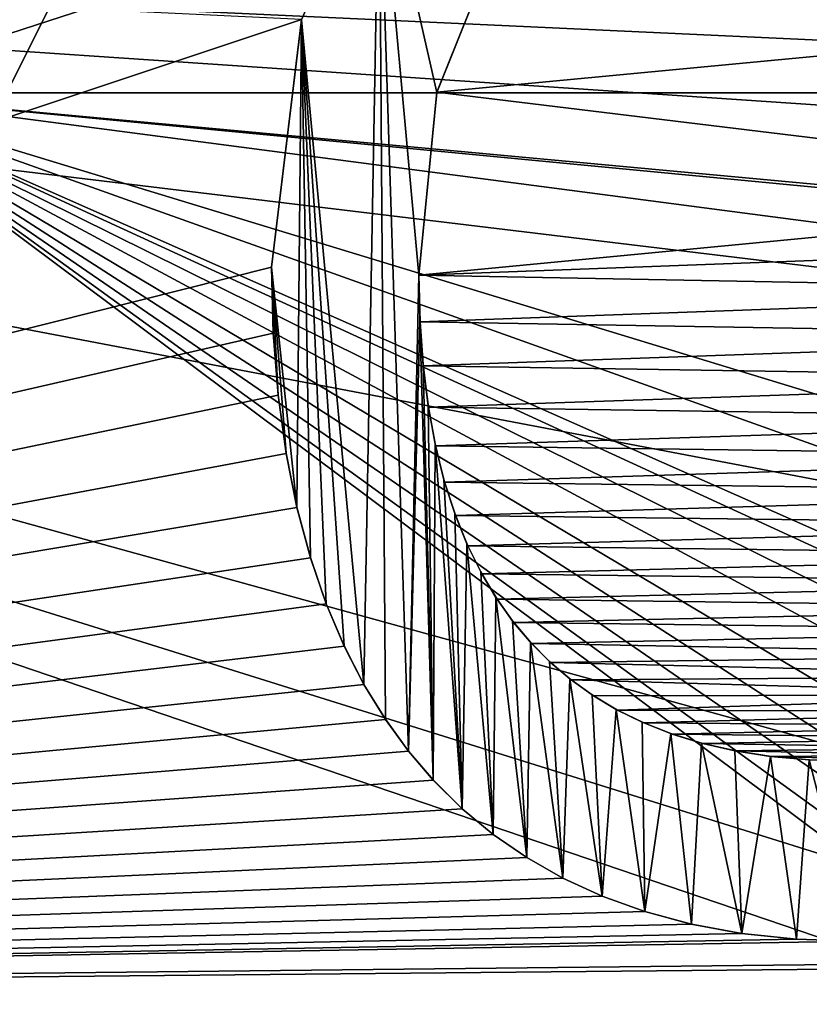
# Model space of a CAD drawing. Header units: millimetres. Extents: x -52 to 107, y -6 to 112.
# Tile 91 of 256: x 16.79 to 18.79, y 20.74 to 23.23. Entities that reach past the tile are written whole.
import ezdxf

# ---------------------------------------------------------------- set-up
doc = ezdxf.new("R2010")
doc.units = ezdxf.units.MM
doc.header["$LTSCALE"] = 65.185185
for name, color, linetype in [('1425', 7, 'CONTINUOUS'), ('1748', 7, 'CONTINUOUS'), ('1749', 7, 'CONTINUOUS'), ('1750', 7, 'CONTINUOUS'), ('1756', 7, 'CONTINUOUS'), ('1819', 7, 'CONTINUOUS'), ('1820', 7, 'CONTINUOUS'), ('1865', 7, 'CONTINUOUS'), ('1866', 7, 'CONTINUOUS'), ('2037', 7, 'CONTINUOUS'), ('2038', 7, 'CONTINUOUS'), ('2045', 7, 'CONTINUOUS'), ('24', 7, 'CONTINUOUS'), ('3', 7, 'CONTINUOUS'), ('3321', 7, 'CONTINUOUS'), ('3330', 7, 'CONTINUOUS'), ('3334', 7, 'CONTINUOUS'), ('3339', 7, 'CONTINUOUS'), ('3378', 7, 'CONTINUOUS'), ('4', 7, 'CONTINUOUS'), ('59', 7, 'CONTINUOUS'), ('60', 7, 'CONTINUOUS')]:
    doc.layers.add(name, color=color, linetype=linetype)

msp = doc.modelspace()

# ---------------------------------------------------------------- linework, layer by layer
at = {"layer": '1425', "color": 7, "linetype": 'CONTINUOUS', "true_color": 0xe0f2ff}
for points in [[(20.6901, 58.7684, 44.2579), (-18.5, 21.7509, 44.904), (-18.5001, 58.7683, 44.2579), (20.6901, 58.7684, 44.2579)], [(7.3295, 16.251, 45), (-18.5, 21.7509, 44.904), (20.6901, 58.7684, 44.2579), (7.3295, 16.251, 45)], [(9.8813, 22.5494, 44.8901), (7.3295, 16.251, 45), (20.6901, 58.7684, 44.2579), (9.8813, 22.5494, 44.8901)], [(12.3738, 26.8798, 44.8145), (9.8813, 22.5494, 44.8901), (20.6901, 58.7684, 44.2579), (12.3738, 26.8798, 44.8145)]]:
    msp.add_3dface(points, dxfattribs=at)
at = {"layer": '1748', "color": 7, "linetype": 'CONTINUOUS', "true_color": 0x110197}
for points in [[(21.678, 26.9538, 65.5), (33.6969, 23.0487, 65.5), (16.3031, 23.0487, 65.5), (21.678, 26.9538, 65.5)], [(14.25, 16.73, 65.5), (16.3031, 23.0487, 65.5), (23.7553, 17.48, 65.5), (14.25, 16.73, 65.5)], [(16.3031, 23.0487, 65.5), (33.6969, 23.0487, 65.5), (26.5, 22.105, 65.5), (16.3031, 23.0487, 65.5)], [(23.7553, 17.48, 65.5), (16.3031, 23.0487, 65.5), (23.5638, 17.7925, 65.5), (23.7553, 17.48, 65.5)], [(23.5638, 17.7925, 65.5), (16.3031, 23.0487, 65.5), (23.5, 18.105, 65.5), (23.5638, 17.7925, 65.5)], [(23.5, 18.105, 65.5), (16.3031, 23.0487, 65.5), (23.5, 18.4175, 65.5), (23.5, 18.105, 65.5)], [(23.5, 18.4175, 65.5), (16.3031, 23.0487, 65.5), (23.5638, 18.73, 65.5), (23.5, 18.4175, 65.5)], [(23.5638, 18.73, 65.5), (16.3031, 23.0487, 65.5), (23.7553, 19.0425, 65.5), (23.5638, 18.73, 65.5)], [(23.7553, 19.0425, 65.5), (16.3031, 23.0487, 65.5), (24.0106, 19.23, 65.5), (23.7553, 19.0425, 65.5)], [(24.0106, 19.23, 65.5), (16.3031, 23.0487, 65.5), (24.3298, 19.355, 65.5), (24.0106, 19.23, 65.5)], [(24.3298, 19.355, 65.5), (16.3031, 23.0487, 65.5), (24.6489, 19.355, 65.5), (24.3298, 19.355, 65.5)], [(24.6489, 19.355, 65.5), (16.3031, 23.0487, 65.5), (23.5, 20.48, 65.5), (24.6489, 19.355, 65.5)], [(26.1809, 22.105, 65.5), (16.3031, 23.0487, 65.5), (26.5, 22.105, 65.5), (26.1809, 22.105, 65.5)], [(16.3031, 23.0487, 65.5), (26.1809, 22.105, 65.5), (23.5, 20.855, 65.5), (16.3031, 23.0487, 65.5)], [(23.5, 20.48, 65.5), (16.3031, 23.0487, 65.5), (23.5, 20.855, 65.5), (23.5, 20.48, 65.5)]]:
    msp.add_3dface(points, dxfattribs=at)
at = {"layer": '1749', "color": 7, "linetype": 'CONTINUOUS', "true_color": 0x110197}
for points in [[(21.678, 26.9538, 65.5), (16.3031, 23.0487, 65.5), (17.3986, 24.3314, 52.5), (21.678, 26.9538, 65.5)], [(16.3031, 23.0487, 65.5), (14.3552, 18.23, 59.5), (17.3986, 24.3314, 52.5), (16.3031, 23.0487, 65.5)], [(17.3986, 24.3314, 52.5), (14.3552, 18.23, 59.5), (14.3552, 18.23, 52.5), (17.3986, 24.3314, 52.5)]]:
    msp.add_3dface(points, dxfattribs=at)
at = {"layer": '1750', "color": 7, "linetype": 'CONTINUOUS', "true_color": 0x110197}
msp.add_3dface([(17.3986, 24.3314, 52.5), (14.3552, 18.23, 52.5), (16.6915, 25.0385, 52.5), (17.3986, 24.3314, 52.5)], dxfattribs=at)
at = {"layer": '1756', "color": 7, "linetype": 'CONTINUOUS', "true_color": 0x110197}
for points in [[(11.0766, 23.541, 66.5), (10.0282, 20.7417, 66.5), (17.507, 23.2346, 66.5), (11.0766, 23.541, 66.5)], [(17.8504, 23.0506, 66.5), (19.9654, 23.2505, 66.5), (17.99, 23.3981, 66.5), (17.8504, 23.0506, 66.5)], [(17.507, 23.2346, 66.5), (10.0282, 20.7417, 66.5), (17.4307, 22.6065, 66.5), (17.507, 23.2346, 66.5)], [(19.9654, 22.7935, 66.5), (19.9654, 23.2505, 66.5), (17.8504, 23.0506, 66.5), (19.9654, 22.7935, 66.5)], [(17.8047, 22.5857, 66.5), (19.9654, 22.7935, 66.5), (17.8504, 23.0506, 66.5), (17.8047, 22.5857, 66.5)], [(19.9631, 22.6666, 66.5), (19.9654, 22.7935, 66.5), (17.8047, 22.5857, 66.5), (19.9631, 22.6666, 66.5)], [(19.9566, 22.5458, 66.5), (19.9631, 22.6666, 66.5), (17.8047, 22.5857, 66.5), (19.9566, 22.5458, 66.5)], [(17.4307, 22.6065, 66.5), (10.0282, 20.7417, 66.5), (17.4353, 22.4388, 66.5), (17.4307, 22.6065, 66.5)], [(17.8075, 22.4678, 66.5), (19.9566, 22.5458, 66.5), (17.8047, 22.5857, 66.5), (17.8075, 22.4678, 66.5)], [(19.9458, 22.4313, 66.5), (19.9566, 22.5458, 66.5), (17.8075, 22.4678, 66.5), (19.9458, 22.4313, 66.5)], [(17.8154, 22.3563, 66.5), (19.9458, 22.4313, 66.5), (17.8075, 22.4678, 66.5), (17.8154, 22.3563, 66.5)], [(17.4353, 22.4388, 66.5), (10.0282, 20.7417, 66.5), (17.4475, 22.2812, 66.5), (17.4353, 22.4388, 66.5)], [(19.9307, 22.3229, 66.5), (19.9458, 22.4313, 66.5), (17.8154, 22.3563, 66.5), (19.9307, 22.3229, 66.5)], [(17.8286, 22.2513, 66.5), (19.9307, 22.3229, 66.5), (17.8154, 22.3563, 66.5), (17.8286, 22.2513, 66.5)], [(19.9114, 22.2208, 66.5), (19.9307, 22.3229, 66.5), (17.8286, 22.2513, 66.5), (19.9114, 22.2208, 66.5)], [(17.4475, 22.2812, 66.5), (10.0282, 20.7417, 66.5), (17.4678, 22.1336, 66.5), (17.4475, 22.2812, 66.5)], [(17.847, 22.1527, 66.5), (19.9114, 22.2208, 66.5), (17.8286, 22.2513, 66.5), (17.847, 22.1527, 66.5)], [(19.8881, 22.1249, 66.5), (19.9114, 22.2208, 66.5), (17.847, 22.1527, 66.5), (19.8881, 22.1249, 66.5)], [(17.8699, 22.0612, 66.5), (19.8881, 22.1249, 66.5), (17.847, 22.1527, 66.5), (17.8699, 22.0612, 66.5)], [(17.4678, 22.1336, 66.5), (10.0282, 20.7417, 66.5), (17.4953, 21.9961, 66.5), (17.4678, 22.1336, 66.5)], [(19.8609, 22.0354, 66.5), (19.8881, 22.1249, 66.5), (17.8699, 22.0612, 66.5), (19.8609, 22.0354, 66.5)], [(17.8975, 21.9766, 66.5), (19.8609, 22.0354, 66.5), (17.8699, 22.0612, 66.5), (17.8975, 21.9766, 66.5)], [(19.8298, 21.9522, 66.5), (19.8609, 22.0354, 66.5), (17.8975, 21.9766, 66.5), (19.8298, 21.9522, 66.5)], [(17.4953, 21.9961, 66.5), (10.0282, 20.7417, 66.5), (17.5295, 21.8689, 66.5), (17.4953, 21.9961, 66.5)], [(17.9289, 21.8989, 66.5), (19.8298, 21.9522, 66.5), (17.8975, 21.9766, 66.5), (17.9289, 21.8989, 66.5)], [(19.7955, 21.8756, 66.5), (19.8298, 21.9522, 66.5), (17.9289, 21.8989, 66.5), (19.7955, 21.8756, 66.5)], [(17.9642, 21.8283, 66.5), (19.7955, 21.8756, 66.5), (17.9289, 21.8989, 66.5), (17.9642, 21.8283, 66.5)], [(17.5295, 21.8689, 66.5), (10.0282, 20.7417, 66.5), (17.5697, 21.7517, 66.5), (17.5295, 21.8689, 66.5)], [(19.7581, 21.8058, 66.5), (19.7955, 21.8756, 66.5), (17.9642, 21.8283, 66.5), (19.7581, 21.8058, 66.5)], [(18.0029, 21.7636, 66.5), (19.7581, 21.8058, 66.5), (17.9642, 21.8283, 66.5), (18.0029, 21.7636, 66.5)], [(19.7179, 21.7421, 66.5), (19.7581, 21.8058, 66.5), (18.0029, 21.7636, 66.5), (19.7179, 21.7421, 66.5)], [(18.0449, 21.7049, 66.5), (19.7179, 21.7421, 66.5), (18.0029, 21.7636, 66.5), (18.0449, 21.7049, 66.5)], [(17.5697, 21.7517, 66.5), (10.0282, 20.7417, 66.5), (17.6151, 21.6448, 66.5), (17.5697, 21.7517, 66.5)], [(19.6752, 21.6847, 66.5), (19.7179, 21.7421, 66.5), (18.0449, 21.7049, 66.5), (19.6752, 21.6847, 66.5)], [(18.0902, 21.6515, 66.5), (19.6752, 21.6847, 66.5), (18.0449, 21.7049, 66.5), (18.0902, 21.6515, 66.5)], [(19.6207, 21.623, 66.5), (19.6752, 21.6847, 66.5), (18.0902, 21.6515, 66.5), (19.6207, 21.623, 66.5)], [(17.6151, 21.6448, 66.5), (10.0282, 20.7417, 66.5), (17.6653, 21.5473, 66.5), (17.6151, 21.6448, 66.5)], [(18.1387, 21.6029, 66.5), (19.6207, 21.623, 66.5), (18.0902, 21.6515, 66.5), (18.1387, 21.6029, 66.5)], [(19.5628, 21.5687, 66.5), (19.6207, 21.623, 66.5), (18.1387, 21.6029, 66.5), (19.5628, 21.5687, 66.5)], [(18.1909, 21.5589, 66.5), (19.5628, 21.5687, 66.5), (18.1387, 21.6029, 66.5), (18.1909, 21.5589, 66.5)], [(19.5008, 21.5209, 66.5), (19.5628, 21.5687, 66.5), (18.1909, 21.5589, 66.5), (19.5008, 21.5209, 66.5)], [(17.6653, 21.5473, 66.5), (10.0282, 20.7417, 66.5), (17.7197, 21.4588, 66.5), (17.6653, 21.5473, 66.5)], [(18.2475, 21.5186, 66.5), (19.5008, 21.5209, 66.5), (18.1909, 21.5589, 66.5), (18.2475, 21.5186, 66.5)], [(18.3085, 21.4824, 66.5), (19.5008, 21.5209, 66.5), (18.2475, 21.5186, 66.5), (18.3085, 21.4824, 66.5)], [(19.4345, 21.4789, 66.5), (19.5008, 21.5209, 66.5), (18.3085, 21.4824, 66.5), (19.4345, 21.4789, 66.5)], [(18.3749, 21.45, 66.5), (19.4345, 21.4789, 66.5), (18.3085, 21.4824, 66.5), (18.3749, 21.45, 66.5)], [(19.3624, 21.4425, 66.5), (19.4345, 21.4789, 66.5), (18.3749, 21.45, 66.5), (19.3624, 21.4425, 66.5)], [(17.7197, 21.4588, 66.5), (10.0282, 20.7417, 66.5), (17.7782, 21.3783, 66.5), (17.7197, 21.4588, 66.5)], [(18.4467, 21.4217, 66.5), (19.3624, 21.4425, 66.5), (18.3749, 21.45, 66.5), (18.4467, 21.4217, 66.5)], [(19.2844, 21.4117, 66.5), (19.3624, 21.4425, 66.5), (18.4467, 21.4217, 66.5), (19.2844, 21.4117, 66.5)], [(18.5245, 21.3979, 66.5), (19.2844, 21.4117, 66.5), (18.4467, 21.4217, 66.5), (18.5245, 21.3979, 66.5)], [(19.1995, 21.3869, 66.5), (19.2844, 21.4117, 66.5), (18.5245, 21.3979, 66.5), (19.1995, 21.3869, 66.5)], [(18.6084, 21.3787, 66.5), (19.1995, 21.3869, 66.5), (18.5245, 21.3979, 66.5), (18.6084, 21.3787, 66.5)], [(19.1075, 21.3684, 66.5), (19.1995, 21.3869, 66.5), (18.6084, 21.3787, 66.5), (19.1075, 21.3684, 66.5)], [(17.7782, 21.3783, 66.5), (10.0282, 20.7417, 66.5), (17.8408, 21.305, 66.5), (17.7782, 21.3783, 66.5)], [(18.6986, 21.3647, 66.5), (19.1075, 21.3684, 66.5), (18.6084, 21.3787, 66.5), (18.6986, 21.3647, 66.5)], [(19.0072, 21.3572, 66.5), (19.1075, 21.3684, 66.5), (18.6986, 21.3647, 66.5), (19.0072, 21.3572, 66.5)], [(18.7955, 21.3562, 66.5), (19.0072, 21.3572, 66.5), (18.6986, 21.3647, 66.5), (18.7955, 21.3562, 66.5)], [(17.8408, 21.305, 66.5), (10.0282, 20.7417, 66.5), (17.9145, 21.2321, 66.5), (17.8408, 21.305, 66.5)], [(17.9145, 21.2321, 66.5), (10.0282, 20.7417, 66.5), (17.9932, 21.1667, 66.5), (17.9145, 21.2321, 66.5)], [(17.9932, 21.1667, 66.5), (10.0282, 20.7417, 66.5), (18.0782, 21.1081, 66.5), (17.9932, 21.1667, 66.5)], [(18.0782, 21.1081, 66.5), (10.0282, 20.7417, 66.5), (18.1698, 21.0559, 66.5), (18.0782, 21.1081, 66.5)], [(18.1698, 21.0559, 66.5), (10.0282, 20.7417, 66.5), (18.2695, 21.0103, 66.5), (18.1698, 21.0559, 66.5)], [(18.2695, 21.0103, 66.5), (10.0282, 20.7417, 66.5), (18.3776, 20.9712, 66.5), (18.2695, 21.0103, 66.5)], [(18.3776, 20.9712, 66.5), (10.0282, 20.7417, 66.5), (18.4954, 20.9396, 66.5), (18.3776, 20.9712, 66.5)], [(18.4954, 20.9396, 66.5), (10.0282, 20.7417, 66.5), (18.6232, 20.9159, 66.5), (18.4954, 20.9396, 66.5)], [(18.6232, 20.9159, 66.5), (10.0282, 20.7417, 66.5), (18.7624, 20.9014, 66.5), (18.6232, 20.9159, 66.5)], [(10.0282, 20.7417, 66.5), (27.5, 20.9068, 66.5), (18.9127, 20.8959, 66.5), (10.0282, 20.7417, 66.5)], [(27.5, 20.9068, 66.5), (10.0282, 20.7417, 66.5), (17.4307, 20.6189, 66.5), (27.5, 20.9068, 66.5)], [(18.7624, 20.9014, 66.5), (10.0282, 20.7417, 66.5), (18.9127, 20.8959, 66.5), (18.7624, 20.9014, 66.5)], [(27.5, 20.4913, 66.5), (27.5, 20.9068, 66.5), (17.4307, 20.6189, 66.5), (27.5, 20.4913, 66.5)], [(10.0282, 20.7417, 66.5), (9.5365, 17.7932, 66.5), (17.4307, 20.6189, 66.5), (10.0282, 20.7417, 66.5)]]:
    msp.add_3dface(points, dxfattribs=at)
at = {"layer": '1819', "color": 7, "linetype": 'CONTINUOUS', "true_color": 0x110197}
for points in [[(17.7038, 23.6932, 67), (17.507, 23.2346, 66.5), (17.5068, 23.2339, 67), (17.7038, 23.6932, 67)], [(17.507, 23.2346, 66.5), (17.4307, 22.6065, 66.5), (17.5068, 23.2339, 67), (17.507, 23.2346, 66.5)], [(17.5068, 23.2339, 67), (17.4307, 22.6065, 66.5), (17.4307, 22.6065, 67), (17.5068, 23.2339, 67)]]:
    msp.add_3dface(points, dxfattribs=at)
at = {"layer": '1820', "color": 7, "linetype": 'CONTINUOUS', "true_color": 0x110197}
for points in [[(17.4307, 22.6065, 66.5), (17.4353, 22.4388, 66.5), (17.4307, 22.6065, 67), (17.4307, 22.6065, 66.5)], [(17.4307, 22.6065, 67), (17.4353, 22.4388, 66.5), (17.4353, 22.4391, 67), (17.4307, 22.6065, 67)], [(17.4353, 22.4391, 67), (17.4353, 22.4388, 66.5), (17.4475, 22.2817, 67), (17.4353, 22.4391, 67)], [(17.4353, 22.4388, 66.5), (17.4475, 22.2812, 66.5), (17.4475, 22.2817, 67), (17.4353, 22.4388, 66.5)], [(17.4475, 22.2817, 67), (17.4475, 22.2812, 66.5), (17.4677, 22.1343, 67), (17.4475, 22.2817, 67)], [(17.4475, 22.2812, 66.5), (17.4678, 22.1336, 66.5), (17.4677, 22.1343, 67), (17.4475, 22.2812, 66.5)], [(17.4677, 22.1343, 67), (17.4678, 22.1336, 66.5), (17.4951, 21.997, 67), (17.4677, 22.1343, 67)], [(17.4678, 22.1336, 66.5), (17.4953, 21.9961, 66.5), (17.4951, 21.997, 67), (17.4678, 22.1336, 66.5)], [(17.4951, 21.997, 67), (17.4953, 21.9961, 66.5), (17.5293, 21.8697, 67), (17.4951, 21.997, 67)], [(17.4953, 21.9961, 66.5), (17.5295, 21.8689, 66.5), (17.5293, 21.8697, 67), (17.4953, 21.9961, 66.5)], [(17.5293, 21.8697, 67), (17.5295, 21.8689, 66.5), (17.5694, 21.7524, 67), (17.5293, 21.8697, 67)], [(17.5295, 21.8689, 66.5), (17.5697, 21.7517, 66.5), (17.5694, 21.7524, 67), (17.5295, 21.8689, 66.5)], [(17.5694, 21.7524, 67), (17.5697, 21.7517, 66.5), (17.6148, 21.6453, 67), (17.5694, 21.7524, 67)], [(17.5697, 21.7517, 66.5), (17.6151, 21.6448, 66.5), (17.6148, 21.6453, 67), (17.5697, 21.7517, 66.5)], [(17.6148, 21.6453, 67), (17.6151, 21.6448, 66.5), (17.6651, 21.5477, 67), (17.6148, 21.6453, 67)], [(17.6151, 21.6448, 66.5), (17.6653, 21.5473, 66.5), (17.6651, 21.5477, 67), (17.6151, 21.6448, 66.5)], [(17.6651, 21.5477, 67), (17.6653, 21.5473, 66.5), (17.7195, 21.4591, 67), (17.6651, 21.5477, 67)], [(17.6653, 21.5473, 66.5), (17.7197, 21.4588, 66.5), (17.7195, 21.4591, 67), (17.6653, 21.5473, 66.5)], [(17.7195, 21.4591, 67), (17.7197, 21.4588, 66.5), (17.7781, 21.3785, 67), (17.7195, 21.4591, 67)], [(17.7197, 21.4588, 66.5), (17.7782, 21.3783, 66.5), (17.7781, 21.3785, 67), (17.7197, 21.4588, 66.5)], [(17.7781, 21.3785, 67), (17.7782, 21.3783, 66.5), (17.8406, 21.3052, 67), (17.7781, 21.3785, 67)], [(17.7782, 21.3783, 66.5), (17.8408, 21.305, 66.5), (17.8406, 21.3052, 67), (17.7782, 21.3783, 66.5)], [(17.8406, 21.3052, 67), (17.8408, 21.305, 66.5), (17.9143, 21.2323, 67), (17.8406, 21.3052, 67)], [(17.8408, 21.305, 66.5), (17.9145, 21.2321, 66.5), (17.9143, 21.2323, 67), (17.8408, 21.305, 66.5)], [(17.9143, 21.2323, 67), (17.9145, 21.2321, 66.5), (17.993, 21.1669, 67), (17.9143, 21.2323, 67)], [(17.9145, 21.2321, 66.5), (17.9932, 21.1667, 66.5), (17.993, 21.1669, 67), (17.9145, 21.2321, 66.5)], [(17.993, 21.1669, 67), (17.9932, 21.1667, 66.5), (18.0781, 21.1082, 67), (17.993, 21.1669, 67)], [(17.9932, 21.1667, 66.5), (18.0782, 21.1081, 66.5), (18.0781, 21.1082, 67), (17.9932, 21.1667, 66.5)], [(18.0782, 21.1081, 66.5), (18.1698, 21.0559, 66.5), (18.0781, 21.1082, 67), (18.0782, 21.1081, 66.5)], [(18.0781, 21.1082, 67), (18.1698, 21.0559, 66.5), (18.1698, 21.0559, 67), (18.0781, 21.1082, 67)], [(18.1698, 21.0559, 66.5), (18.2695, 21.0103, 66.5), (18.1698, 21.0559, 67), (18.1698, 21.0559, 66.5)], [(18.1698, 21.0559, 67), (18.2695, 21.0103, 66.5), (18.2697, 21.0102, 67), (18.1698, 21.0559, 67)], [(18.2695, 21.0103, 66.5), (18.3776, 20.9712, 66.5), (18.2697, 21.0102, 67), (18.2695, 21.0103, 66.5)], [(18.2697, 21.0102, 67), (18.3776, 20.9712, 66.5), (18.3781, 20.971, 67), (18.2697, 21.0102, 67)], [(18.3776, 20.9712, 66.5), (18.4954, 20.9396, 66.5), (18.3781, 20.971, 67), (18.3776, 20.9712, 66.5)], [(18.3781, 20.971, 67), (18.4954, 20.9396, 66.5), (18.496, 20.9395, 67), (18.3781, 20.971, 67)], [(18.4954, 20.9396, 66.5), (18.6232, 20.9159, 66.5), (18.496, 20.9395, 67), (18.4954, 20.9396, 66.5)], [(18.496, 20.9395, 67), (18.6232, 20.9159, 66.5), (18.6238, 20.9158, 67), (18.496, 20.9395, 67)], [(18.6232, 20.9159, 66.5), (18.7624, 20.9014, 66.5), (18.6238, 20.9158, 67), (18.6232, 20.9159, 66.5)], [(18.6238, 20.9158, 67), (18.7624, 20.9014, 66.5), (18.7628, 20.9014, 67), (18.6238, 20.9158, 67)], [(18.7624, 20.9014, 66.5), (18.9127, 20.8959, 66.5), (18.7628, 20.9014, 67), (18.7624, 20.9014, 66.5)], [(18.7628, 20.9014, 67), (18.9127, 20.8959, 66.5), (18.9127, 20.8959, 67), (18.7628, 20.9014, 67)]]:
    msp.add_3dface(points, dxfattribs=at)
at = {"layer": '1865', "color": 7, "linetype": 'CONTINUOUS', "true_color": 0x110197}
for points in [[(17.8075, 22.4678, 66.5), (17.8047, 22.5857, 66.5), (17.8074, 22.4691, 67), (17.8075, 22.4678, 66.5)], [(17.8074, 22.4691, 67), (17.8047, 22.5857, 66.5), (17.8047, 22.5857, 67), (17.8074, 22.4691, 67)], [(17.8152, 22.359, 67), (17.8075, 22.4678, 66.5), (17.8074, 22.4691, 67), (17.8152, 22.359, 67)], [(17.8154, 22.3563, 66.5), (17.8075, 22.4678, 66.5), (17.8152, 22.359, 67), (17.8154, 22.3563, 66.5)], [(17.828, 22.2553, 67), (17.8154, 22.3563, 66.5), (17.8152, 22.359, 67), (17.828, 22.2553, 67)], [(17.8286, 22.2513, 66.5), (17.8154, 22.3563, 66.5), (17.828, 22.2553, 67), (17.8286, 22.2513, 66.5)], [(17.8458, 22.1581, 67), (17.8286, 22.2513, 66.5), (17.828, 22.2553, 67), (17.8458, 22.1581, 67)], [(17.847, 22.1527, 66.5), (17.8286, 22.2513, 66.5), (17.8458, 22.1581, 67), (17.847, 22.1527, 66.5)], [(17.8682, 22.0671, 67), (17.847, 22.1527, 66.5), (17.8458, 22.1581, 67), (17.8682, 22.0671, 67)], [(17.8699, 22.0612, 66.5), (17.847, 22.1527, 66.5), (17.8682, 22.0671, 67), (17.8699, 22.0612, 66.5)], [(17.8954, 21.9824, 67), (17.8699, 22.0612, 66.5), (17.8682, 22.0671, 67), (17.8954, 21.9824, 67)], [(17.8975, 21.9766, 66.5), (17.8699, 22.0612, 66.5), (17.8954, 21.9824, 67), (17.8975, 21.9766, 66.5)], [(17.9265, 21.9044, 67), (17.8975, 21.9766, 66.5), (17.8954, 21.9824, 67), (17.9265, 21.9044, 67)], [(17.9289, 21.8989, 66.5), (17.8975, 21.9766, 66.5), (17.9265, 21.9044, 67), (17.9289, 21.8989, 66.5)], [(17.9616, 21.8331, 67), (17.9289, 21.8989, 66.5), (17.9265, 21.9044, 67), (17.9616, 21.8331, 67)], [(17.9642, 21.8283, 66.5), (17.9289, 21.8989, 66.5), (17.9616, 21.8331, 67), (17.9642, 21.8283, 66.5)], [(18.0002, 21.7678, 67), (17.9642, 21.8283, 66.5), (17.9616, 21.8331, 67), (18.0002, 21.7678, 67)], [(18.0029, 21.7636, 66.5), (17.9642, 21.8283, 66.5), (18.0002, 21.7678, 67), (18.0029, 21.7636, 66.5)], [(18.042, 21.7086, 67), (18.0029, 21.7636, 66.5), (18.0002, 21.7678, 67), (18.042, 21.7086, 67)], [(18.0449, 21.7049, 66.5), (18.0029, 21.7636, 66.5), (18.042, 21.7086, 67), (18.0449, 21.7049, 66.5)], [(18.0873, 21.6547, 67), (18.0449, 21.7049, 66.5), (18.042, 21.7086, 67), (18.0873, 21.6547, 67)], [(18.0902, 21.6515, 66.5), (18.0449, 21.7049, 66.5), (18.0873, 21.6547, 67), (18.0902, 21.6515, 66.5)], [(18.1357, 21.6057, 67), (18.0902, 21.6515, 66.5), (18.0873, 21.6547, 67), (18.1357, 21.6057, 67)], [(18.1387, 21.6029, 66.5), (18.0902, 21.6515, 66.5), (18.1357, 21.6057, 67), (18.1387, 21.6029, 66.5)], [(18.1877, 21.5614, 67), (18.1387, 21.6029, 66.5), (18.1357, 21.6057, 67), (18.1877, 21.5614, 67)], [(18.1909, 21.5589, 66.5), (18.1387, 21.6029, 66.5), (18.1877, 21.5614, 67), (18.1909, 21.5589, 66.5)], [(18.2441, 21.5208, 67), (18.1909, 21.5589, 66.5), (18.1877, 21.5614, 67), (18.2441, 21.5208, 67)], [(18.2475, 21.5186, 66.5), (18.1909, 21.5589, 66.5), (18.2441, 21.5208, 67), (18.2475, 21.5186, 66.5)], [(18.3049, 21.4843, 67), (18.2475, 21.5186, 66.5), (18.2441, 21.5208, 67), (18.3049, 21.4843, 67)], [(18.3085, 21.4824, 66.5), (18.2475, 21.5186, 66.5), (18.3049, 21.4843, 67), (18.3085, 21.4824, 66.5)], [(18.3714, 21.4516, 67), (18.3085, 21.4824, 66.5), (18.3049, 21.4843, 67), (18.3714, 21.4516, 67)], [(18.3749, 21.45, 66.5), (18.3085, 21.4824, 66.5), (18.3714, 21.4516, 67), (18.3749, 21.45, 66.5)], [(18.4435, 21.4228, 67), (18.3749, 21.45, 66.5), (18.3714, 21.4516, 67), (18.4435, 21.4228, 67)], [(18.4467, 21.4217, 66.5), (18.3749, 21.45, 66.5), (18.4435, 21.4228, 67), (18.4467, 21.4217, 66.5)], [(18.5217, 21.3987, 67), (18.4467, 21.4217, 66.5), (18.4435, 21.4228, 67), (18.5217, 21.3987, 67)], [(18.5245, 21.3979, 66.5), (18.4467, 21.4217, 66.5), (18.5217, 21.3987, 67), (18.5245, 21.3979, 66.5)], [(18.6058, 21.3792, 67), (18.5245, 21.3979, 66.5), (18.5217, 21.3987, 67), (18.6058, 21.3792, 67)], [(18.6084, 21.3787, 66.5), (18.5245, 21.3979, 66.5), (18.6058, 21.3792, 67), (18.6084, 21.3787, 66.5)], [(18.6967, 21.365, 67), (18.6084, 21.3787, 66.5), (18.6058, 21.3792, 67), (18.6967, 21.365, 67)], [(18.6986, 21.3647, 66.5), (18.6084, 21.3787, 66.5), (18.6967, 21.365, 67), (18.6986, 21.3647, 66.5)], [(18.7944, 21.3563, 67), (18.6986, 21.3647, 66.5), (18.6967, 21.365, 67), (18.7944, 21.3563, 67)], [(18.7955, 21.3562, 66.5), (18.6986, 21.3647, 66.5), (18.7944, 21.3563, 67), (18.7955, 21.3562, 66.5)], [(18.8989, 21.353, 67), (18.7955, 21.3562, 66.5), (18.7944, 21.3563, 67), (18.8989, 21.353, 67)]]:
    msp.add_3dface(points, dxfattribs=at)
at = {"layer": '1866', "color": 7, "linetype": 'CONTINUOUS', "true_color": 0x110197}
for points in [[(17.8502, 23.0498, 67), (17.8504, 23.0506, 66.5), (17.9896, 23.3976, 67), (17.8502, 23.0498, 67)], [(17.8504, 23.0506, 66.5), (17.99, 23.3981, 66.5), (17.9896, 23.3976, 67), (17.8504, 23.0506, 66.5)], [(17.8047, 22.5857, 66.5), (17.8504, 23.0506, 66.5), (17.8047, 22.5857, 67), (17.8047, 22.5857, 66.5)], [(17.8047, 22.5857, 67), (17.8504, 23.0506, 66.5), (17.8502, 23.0498, 67), (17.8047, 22.5857, 67)]]:
    msp.add_3dface(points, dxfattribs=at)
at = {"layer": '2037', "color": 7, "linetype": 'CONTINUOUS', "true_color": 0xff0707}
for points in [[(21.678, 26.9538, -65.5), (16.3031, 23.0487, -65.5), (28.322, 26.9538, -65.5), (21.678, 26.9538, -65.5)], [(28.322, 26.9538, -65.5), (16.3031, 23.0487, -65.5), (33.6969, 23.0487, -65.5), (28.322, 26.9538, -65.5)], [(16.3031, 23.0487, -65.5), (14.25, 16.73, -65.5), (23.5, 22.105, -65.5), (16.3031, 23.0487, -65.5)], [(33.6969, 23.0487, -65.5), (16.3031, 23.0487, -65.5), (23.5, 22.105, -65.5), (33.6969, 23.0487, -65.5)], [(23.5, 22.105, -65.5), (14.25, 16.73, -65.5), (23.5, 19.855, -65.5), (23.5, 22.105, -65.5)]]:
    msp.add_3dface(points, dxfattribs=at)
at = {"layer": '2038', "color": 7, "linetype": 'CONTINUOUS', "true_color": 0xff0707}
for points in [[(16.3031, 23.0487, -65.5), (21.678, 26.9538, -65.5), (17.3986, 24.3314, -52.5), (16.3031, 23.0487, -65.5)], [(14.3552, 18.23, -52.5), (16.3031, 23.0487, -65.5), (17.3986, 24.3314, -52.5), (14.3552, 18.23, -52.5)]]:
    msp.add_3dface(points, dxfattribs=at)
at = {"layer": '2045', "color": 7, "linetype": 'CONTINUOUS', "true_color": 0xff0707}
for points in [[(10.0282, 20.7417, -66.5), (11.0766, 23.541, -66.5), (19.017, 20.8384, -66.5), (10.0282, 20.7417, -66.5)], [(19.017, 20.8384, -66.5), (11.0766, 23.541, -66.5), (18.8784, 21.0998, -66.5), (19.017, 20.8384, -66.5)], [(18.8784, 21.0998, -66.5), (11.0766, 23.541, -66.5), (18.8296, 21.3985, -66.5), (18.8784, 21.0998, -66.5)], [(18.8296, 21.3985, -66.5), (11.0766, 23.541, -66.5), (18.9737, 22.0366, -66.5), (18.8296, 21.3985, -66.5)], [(18.9737, 22.0366, -66.5), (11.0766, 23.541, -66.5), (18.8989, 22.5965, -66.5), (18.9737, 22.0366, -66.5)], [(18.8989, 22.5965, -66.5), (11.0766, 23.541, -66.5), (18.8989, 23.012, -66.5), (18.8989, 22.5965, -66.5)], [(18.8989, 23.012, -66.5), (11.0766, 23.541, -66.5), (22.5, 23.012, -66.5), (18.8989, 23.012, -66.5)], [(22.5, 23.012, -66.5), (11.0766, 23.541, -66.5), (27.6086, 23.3335, -66.5), (22.5, 23.012, -66.5)], [(19.4875, 20.5259, -66.5), (10.0282, 20.7417, -66.5), (19.017, 20.8384, -66.5), (19.4875, 20.5259, -66.5)], [(9.5365, 17.7932, -66.5), (10.0282, 20.7417, -66.5), (19.4941, 18.4169, -66.5), (9.5365, 17.7932, -66.5)], [(19.4941, 18.4169, -66.5), (10.0282, 20.7417, -66.5), (19.4269, 18.4336, -66.5), (19.4941, 18.4169, -66.5)], [(19.4269, 18.4336, -66.5), (10.0282, 20.7417, -66.5), (19.3643, 18.4536, -66.5), (19.4269, 18.4336, -66.5)], [(19.3643, 18.4536, -66.5), (10.0282, 20.7417, -66.5), (19.3061, 18.4766, -66.5), (19.3643, 18.4536, -66.5)], [(19.3061, 18.4766, -66.5), (10.0282, 20.7417, -66.5), (19.2522, 18.5023, -66.5), (19.3061, 18.4766, -66.5)], [(19.2522, 18.5023, -66.5), (10.0282, 20.7417, -66.5), (19.2025, 18.5307, -66.5), (19.2522, 18.5023, -66.5)], [(19.2025, 18.5307, -66.5), (10.0282, 20.7417, -66.5), (19.1565, 18.5614, -66.5), (19.2025, 18.5307, -66.5)], [(19.1565, 18.5614, -66.5), (10.0282, 20.7417, -66.5), (19.1143, 18.5945, -66.5), (19.1565, 18.5614, -66.5)], [(19.1143, 18.5945, -66.5), (10.0282, 20.7417, -66.5), (19.0752, 18.6302, -66.5), (19.1143, 18.5945, -66.5)], [(19.0752, 18.6302, -66.5), (10.0282, 20.7417, -66.5), (19.0358, 18.6721, -66.5), (19.0752, 18.6302, -66.5)], [(19.0358, 18.6721, -66.5), (10.0282, 20.7417, -66.5), (18.9997, 18.7175, -66.5), (19.0358, 18.6721, -66.5)], [(18.9997, 18.7175, -66.5), (10.0282, 20.7417, -66.5), (18.9666, 18.7669, -66.5), (18.9997, 18.7175, -66.5)], [(18.9666, 18.7669, -66.5), (10.0282, 20.7417, -66.5), (18.9366, 18.8204, -66.5), (18.9666, 18.7669, -66.5)], [(18.9366, 18.8204, -66.5), (10.0282, 20.7417, -66.5), (18.9098, 18.8787, -66.5), (18.9366, 18.8204, -66.5)], [(18.9098, 18.8787, -66.5), (10.0282, 20.7417, -66.5), (18.8862, 18.9419, -66.5), (18.9098, 18.8787, -66.5)], [(18.8862, 18.9419, -66.5), (10.0282, 20.7417, -66.5), (18.8666, 19.0102, -66.5), (18.8862, 18.9419, -66.5)], [(18.8666, 19.0102, -66.5), (10.0282, 20.7417, -66.5), (18.8507, 19.0837, -66.5), (18.8666, 19.0102, -66.5)], [(18.8507, 19.0837, -66.5), (10.0282, 20.7417, -66.5), (18.8391, 19.1623, -66.5), (18.8507, 19.0837, -66.5)], [(18.8391, 19.1623, -66.5), (10.0282, 20.7417, -66.5), (18.8322, 19.246, -66.5), (18.8391, 19.1623, -66.5)], [(18.8322, 19.246, -66.5), (10.0282, 20.7417, -66.5), (18.8296, 19.3347, -66.5), (18.8322, 19.246, -66.5)], [(18.8296, 19.3347, -66.5), (10.0282, 20.7417, -66.5), (18.9812, 19.9428, -66.5), (18.8296, 19.3347, -66.5)], [(18.9812, 19.9428, -66.5), (10.0282, 20.7417, -66.5), (19.4875, 20.5259, -66.5), (18.9812, 19.9428, -66.5)]]:
    msp.add_3dface(points, dxfattribs=at)
at = {"layer": '24', "color": 7, "linetype": 'CONTINUOUS', "true_color": 0x3e84f2}
for points in [[(17.0545, 26.0537, 56.6276), (13.2349, 20.1423, 56.7959), (17.0507, 26.0505, 56.036), (17.0545, 26.0537, 56.6276)], [(17.0507, 26.0505, 56.036), (13.2349, 20.1423, 56.7959), (13.2349, 20.1423, 56.2041), (17.0507, 26.0505, 56.036)]]:
    msp.add_3dface(points, dxfattribs=at)
at = {"layer": '3', "linetype": 'CONTINUOUS'}
msp.add_3dface([(13.8206, 22.0153, 44.0002), (17.1521, 26.2864, 44.0002), (15.0167, 23.9827, 47), (13.8206, 22.0153, 44.0002)], dxfattribs=at)
at = {"layer": '3321', "color": 7, "linetype": 'CONTINUOUS', "true_color": 0x110197}
for points in [[(17.7038, 23.6932, 67), (17.5068, 23.2339, 67), (17.6651, 21.5477, 67), (17.7038, 23.6932, 67)], [(17.7038, 23.6932, 67), (17.6651, 21.5477, 67), (17.7195, 21.4591, 67), (17.7038, 23.6932, 67)], [(17.7038, 23.6932, 67), (17.7195, 21.4591, 67), (17.7781, 21.3785, 67), (17.7038, 23.6932, 67)], [(17.7038, 23.6932, 67), (17.7781, 21.3785, 67), (17.8047, 22.5857, 67), (17.7038, 23.6932, 67)], [(17.7038, 23.6932, 67), (17.8047, 22.5857, 67), (17.8502, 23.0498, 67), (17.7038, 23.6932, 67)], [(17.7038, 23.6932, 67), (17.8502, 23.0498, 67), (17.9896, 23.3976, 67), (17.7038, 23.6932, 67)], [(17.5068, 23.2339, 67), (17.4307, 22.6065, 67), (17.4951, 21.997, 67), (17.5068, 23.2339, 67)], [(17.5068, 23.2339, 67), (17.4951, 21.997, 67), (17.5293, 21.8697, 67), (17.5068, 23.2339, 67)], [(17.5068, 23.2339, 67), (17.5293, 21.8697, 67), (17.5694, 21.7524, 67), (17.5068, 23.2339, 67)], [(17.5068, 23.2339, 67), (17.5694, 21.7524, 67), (17.6148, 21.6453, 67), (17.5068, 23.2339, 67)], [(17.5068, 23.2339, 67), (17.6148, 21.6453, 67), (17.6651, 21.5477, 67), (17.5068, 23.2339, 67)], [(17.4307, 22.6065, 67), (17.4353, 22.4391, 67), (17.4475, 22.2817, 67), (17.4307, 22.6065, 67)], [(17.4307, 22.6065, 67), (17.4475, 22.2817, 67), (17.4677, 22.1343, 67), (17.4307, 22.6065, 67)], [(17.4307, 22.6065, 67), (17.4677, 22.1343, 67), (17.4951, 21.997, 67), (17.4307, 22.6065, 67)], [(17.7781, 21.3785, 67), (17.8074, 22.4691, 67), (17.8047, 22.5857, 67), (17.7781, 21.3785, 67)], [(17.7781, 21.3785, 67), (17.8406, 21.3052, 67), (17.8074, 22.4691, 67), (17.7781, 21.3785, 67)], [(17.8406, 21.3052, 67), (17.8152, 22.359, 67), (17.8074, 22.4691, 67), (17.8406, 21.3052, 67)], [(17.8406, 21.3052, 67), (17.828, 22.2553, 67), (17.8152, 22.359, 67), (17.8406, 21.3052, 67)], [(17.8406, 21.3052, 67), (17.8458, 22.1581, 67), (17.828, 22.2553, 67), (17.8406, 21.3052, 67)], [(17.8406, 21.3052, 67), (17.9143, 21.2323, 67), (17.8458, 22.1581, 67), (17.8406, 21.3052, 67)], [(17.9143, 21.2323, 67), (17.8682, 22.0671, 67), (17.8458, 22.1581, 67), (17.9143, 21.2323, 67)], [(17.9143, 21.2323, 67), (17.8954, 21.9824, 67), (17.8682, 22.0671, 67), (17.9143, 21.2323, 67)], [(17.9143, 21.2323, 67), (17.9265, 21.9044, 67), (17.8954, 21.9824, 67), (17.9143, 21.2323, 67)], [(17.9143, 21.2323, 67), (17.993, 21.1669, 67), (17.9265, 21.9044, 67), (17.9143, 21.2323, 67)], [(17.993, 21.1669, 67), (17.9616, 21.8331, 67), (17.9265, 21.9044, 67), (17.993, 21.1669, 67)], [(17.993, 21.1669, 67), (18.0002, 21.7678, 67), (17.9616, 21.8331, 67), (17.993, 21.1669, 67)], [(17.993, 21.1669, 67), (18.0781, 21.1082, 67), (18.0002, 21.7678, 67), (17.993, 21.1669, 67)], [(18.0781, 21.1082, 67), (18.042, 21.7086, 67), (18.0002, 21.7678, 67), (18.0781, 21.1082, 67)], [(18.0781, 21.1082, 67), (18.0873, 21.6547, 67), (18.042, 21.7086, 67), (18.0781, 21.1082, 67)], [(18.0781, 21.1082, 67), (18.1698, 21.0559, 67), (18.0873, 21.6547, 67), (18.0781, 21.1082, 67)], [(18.1698, 21.0559, 67), (18.1357, 21.6057, 67), (18.0873, 21.6547, 67), (18.1698, 21.0559, 67)], [(18.1698, 21.0559, 67), (18.1877, 21.5614, 67), (18.1357, 21.6057, 67), (18.1698, 21.0559, 67)], [(18.1698, 21.0559, 67), (18.2697, 21.0102, 67), (18.1877, 21.5614, 67), (18.1698, 21.0559, 67)], [(18.2697, 21.0102, 67), (18.2441, 21.5208, 67), (18.1877, 21.5614, 67), (18.2697, 21.0102, 67)], [(18.2697, 21.0102, 67), (18.3049, 21.4843, 67), (18.2441, 21.5208, 67), (18.2697, 21.0102, 67)], [(18.2697, 21.0102, 67), (18.3781, 20.971, 67), (18.3049, 21.4843, 67), (18.2697, 21.0102, 67)], [(18.3781, 20.971, 67), (18.3714, 21.4516, 67), (18.3049, 21.4843, 67), (18.3781, 20.971, 67)], [(18.3781, 20.971, 67), (18.4435, 21.4228, 67), (18.3714, 21.4516, 67), (18.3781, 20.971, 67)], [(18.3781, 20.971, 67), (18.496, 20.9395, 67), (18.4435, 21.4228, 67), (18.3781, 20.971, 67)], [(18.496, 20.9395, 67), (18.5217, 21.3987, 67), (18.4435, 21.4228, 67), (18.496, 20.9395, 67)], [(18.496, 20.9395, 67), (18.6238, 20.9158, 67), (18.5217, 21.3987, 67), (18.496, 20.9395, 67)], [(18.6238, 20.9158, 67), (18.6058, 21.3792, 67), (18.5217, 21.3987, 67), (18.6238, 20.9158, 67)], [(18.6238, 20.9158, 67), (18.6967, 21.365, 67), (18.6058, 21.3792, 67), (18.6238, 20.9158, 67)], [(18.6238, 20.9158, 67), (18.7628, 20.9014, 67), (18.6967, 21.365, 67), (18.6238, 20.9158, 67)], [(18.7628, 20.9014, 67), (18.7944, 21.3563, 67), (18.6967, 21.365, 67), (18.7628, 20.9014, 67)], [(18.7628, 20.9014, 67), (18.9127, 20.8959, 67), (18.7944, 21.3563, 67), (18.7628, 20.9014, 67)], [(18.9127, 20.8959, 67), (18.8989, 21.353, 67), (18.7944, 21.3563, 67), (18.9127, 20.8959, 67)]]:
    msp.add_3dface(points, dxfattribs=at)
at = {"layer": '3330', "color": 7, "linetype": 'CONTINUOUS', "true_color": 0x110197}
for points in [[(17.0507, 26.0505, 56.036), (13.2349, 20.1423, 56.2041), (17.1368, 25.9467, 56.1219), (17.0507, 26.0505, 56.036)], [(13.2349, 20.1423, 56.2041), (13.3643, 20.1048, 56.29), (17.1368, 25.9467, 56.1219), (13.2349, 20.1423, 56.2041)]]:
    msp.add_3dface(points, dxfattribs=at)
at = {"layer": '3334', "color": 7, "linetype": 'CONTINUOUS', "true_color": 0x110197}
for points in [[(17.1368, 25.9467, 56.1219), (13.3643, 20.1048, 56.29), (17.2061, 25.8544, 56.3321), (17.1368, 25.9467, 56.1219)], [(13.475, 20.0727, 56.5), (13.3643, 20.1048, 56.71), (17.1368, 25.9467, 56.5419), (13.475, 20.0727, 56.5)], [(17.2061, 25.8544, 56.3321), (13.475, 20.0727, 56.5), (17.1368, 25.9467, 56.5419), (17.2061, 25.8544, 56.3321)], [(13.3643, 20.1048, 56.29), (13.475, 20.0727, 56.5), (17.2061, 25.8544, 56.3321), (13.3643, 20.1048, 56.29)]]:
    msp.add_3dface(points, dxfattribs=at)
at = {"layer": '3339', "color": 7, "linetype": 'CONTINUOUS', "true_color": 0x110197}
for points in [[(13.2349, 20.1423, 56.7959), (17.0545, 26.0537, 56.6276), (13.3643, 20.1048, 56.71), (13.2349, 20.1423, 56.7959)], [(13.3643, 20.1048, 56.71), (17.0545, 26.0537, 56.6276), (17.1368, 25.9467, 56.5419), (13.3643, 20.1048, 56.71)]]:
    msp.add_3dface(points, dxfattribs=at)
at = {"layer": '3378', "color": 7, "linetype": 'CONTINUOUS', "true_color": 0xff0707}
msp.add_3dface([(14.3552, 18.23, -52.5), (17.3986, 24.3314, -52.5), (16.6915, 25.0385, -52.5), (14.3552, 18.23, -52.5)], dxfattribs=at)
at = {"layer": '4', "linetype": 'CONTINUOUS'}
msp.add_3dface([(13.8203, 22.0147, -43.9998), (15.0167, 23.9827, -47), (17.1512, 26.2857, -43.9998), (13.8203, 22.0147, -43.9998)], dxfattribs=at)
at = {"layer": '59', "linetype": 'CONTINUOUS'}
msp.add_3dface([(17.1521, 26.2864, 44.0002), (13.8206, 22.0153, 44.0002), (10.7735, 24.8204, 44.0002), (17.1521, 26.2864, 44.0002)], dxfattribs=at)
at = {"layer": '60', "linetype": 'CONTINUOUS'}
msp.add_3dface([(13.8203, 22.0147, -43.9998), (17.1512, 26.2857, -43.9998), (10.7733, 24.8201, -43.9998), (13.8203, 22.0147, -43.9998)], dxfattribs=at)

doc.saveas('drawing.dxf')
